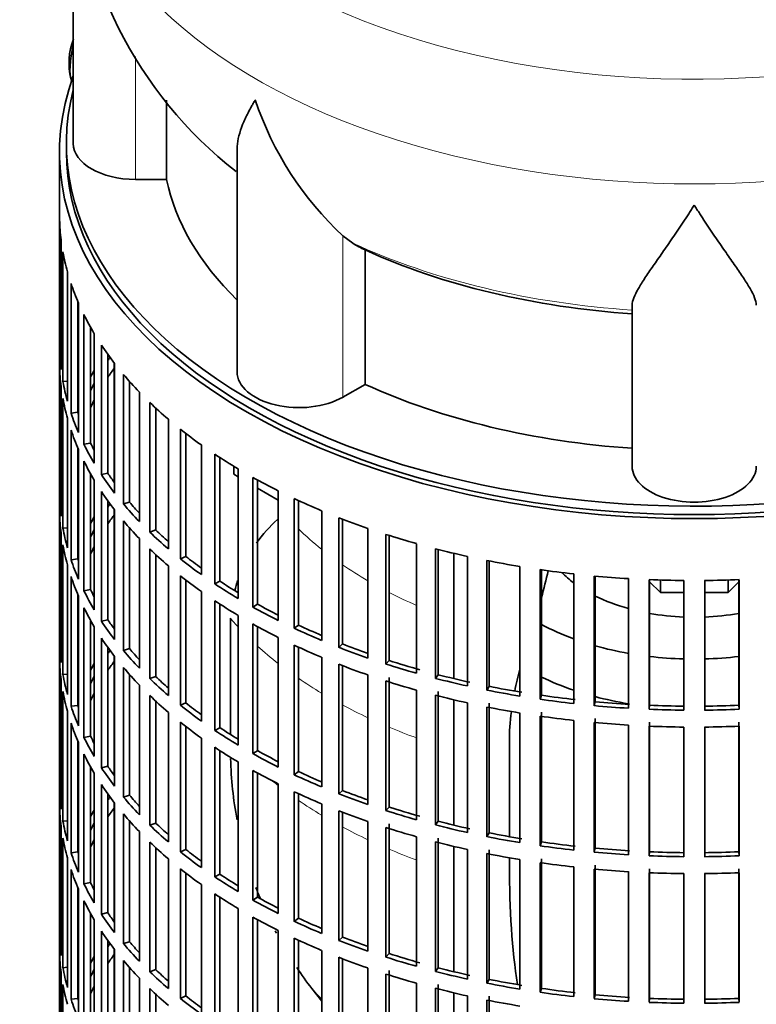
# Model space of a CAD drawing. Header units: millimetres. Extents: x 166 to 762, y -3331 to 2215.
# Tile 3 of 24: x 567 to 673, y -3221 to -3078. Entities that reach past the tile are written whole.
import ezdxf

# ---------------------------------------------------------------- set-up
doc = ezdxf.new("R2010")
doc.units = ezdxf.units.MM
for name, color, linetype in [('M5X8_UNI7687', 7, 'Continuous'), ('VSI134_DIFFUSORE', 7, 'Continuous'), ('VSI134_FILTRO_A', 7, 'Continuous'), ('VSI134_GIUNTO_8×', 7, 'Continuous'), ('VSI134_SUPPORTO_', 7, 'Continuous')]:
    doc.layers.add(name, color=color, linetype=linetype)

# ---------------------------------------------------------------- blocks, each defined once
blk = doc.blocks.new('SE4')
at = {"layer": 'M5X8_UNI7687', "color": 7, "linetype": 'Continuous', "lineweight": 35}
blk.add_arc((583.71, -3084.52), 10, 159.6255, 193.1681, dxfattribs=at)
blk.add_ellipse((575.53, -3082.8), major_axis=(1.01, 4.83), ratio=0.279258, start_param=1.436063, end_param=2.733198, dxfattribs=at)
at = {"layer": 'VSI134_DIFFUSORE', "color": 7, "linetype": 'Continuous', "lineweight": 35}
for p, q in [((574.33, -3053.1), (574.33, -3096.16)), ((587.86, -3101.35), (587.86, -3089.89)), ((598.06, -3097.06), (598.06, -3129.22)), ((583.33, -3101.35), (587.86, -3101.35)), ((614.84, -3110.6), (613.42, -3109.55)), ((616.62, -3131.05), (616.62, -3111.57)), ((655.33, -3142.92), (655.33, -3119.57)), ((613.42, -3132.9), (616.62, -3131.05))]:
    blk.add_line(p, q, dxfattribs=at)
at = {"layer": 'VSI134_DIFFUSORE', "color": 4, "linetype": 'Continuous', "lineweight": 9}
for p, q in [((583.33, -3101.35), (583.33, -3083.55)), ((613.42, -3132.9), (613.42, -3109.55))]:
    blk.add_line(p, q, dxfattribs=at)
at = {"layer": 'VSI134_DIFFUSORE', "color": 7, "linetype": 'Continuous', "lineweight": 35}
for centre, radius, start, end in [((635.65, -3051.93), 61.28, 181.3139, 231.9973), ((645.92, -3074.59), 47.73, 198.6373, 227.0857), ((622.75, -3098.21), 14.7, 237.4509, 245.3566)]:
    blk.add_arc(centre, radius, start, end, dxfattribs=at)
at = {"layer": 'VSI134_DIFFUSORE', "color": 4, "linetype": 'Continuous', "lineweight": 9}
for centre, major_axis, start_param, end_param in [((664.33, -3037.38), (85.67, 0), 2.814744, 6.283185), ((664.33, -3050.14), (-89.83, 0), 0, 3.208925), ((664.33, -3074.68), (-79.5, 0), 0.898849, 1.457346)]:
    blk.add_ellipse(centre, major_axis=major_axis, ratio=0.57735, start_param=start_param, end_param=end_param, dxfattribs=at)
at = {"layer": 'VSI134_DIFFUSORE', "color": 7, "linetype": 'Continuous', "lineweight": 35}
for centre, major_axis, start_param, end_param in [((583.33, -3096.16), (9, 0), 3.141593, 4.712389), ((664.33, -3096.16), (-77, 0), 0.117151, 0.534109), ((664.33, -3076.68), (-77, 0), 0.902549, 1.453645), ((607.06, -3129.22), (9, 0), 3.141593, 5.497787), ((664.33, -3096.16), (-77, 0), 0.902549, 1.453645), ((664.33, -3142.92), (-9, 0), 0, 3.141593)]:
    blk.add_ellipse(centre, major_axis=major_axis, ratio=0.57735, start_param=start_param, end_param=end_param, dxfattribs=at)
for points, knots in [([(598.06, -3097.08), (598.06, -3096.92), (598.06, -3096.76), (598.15, -3095.58), (598.43, -3094.53), (599.1, -3092.86), (599.37, -3092.29), (599.82, -3091.39), (599.98, -3091.09), (600.24, -3090.63), (600.37, -3090.4), (600.51, -3090.16), (600.6, -3090.01), (600.65, -3089.93), (600.69, -3089.85)], [0.4600931, 0.4600931, 0.4600931, 0.4600931, 0.5, 0.5, 0.75, 0.75, 0.875, 0.875, 0.9375, 0.9375, 0.96875, 0.984375, 0.984375, 1, 1, 1, 1]), ([(664.33, -3105.07), (664.2, -3105.28), (664.07, -3105.49), (663.8, -3105.91), (663.67, -3106.12), (663.27, -3106.74), (663.01, -3107.14), (662.22, -3108.33), (661.7, -3109.1), (660.69, -3110.58), (660.19, -3111.29), (659.25, -3112.64), (658.8, -3113.28), (657.95, -3114.5), (657.55, -3115.08), (657.01, -3115.9), (656.84, -3116.17), (656.52, -3116.69), (656.37, -3116.94), (655.96, -3117.66), (655.73, -3118.09), (655.42, -3118.89), (655.33, -3119.25), (655.33, -3119.57)], [0, 0, 0, 0, 0.03125, 0.03125, 0.0625, 0.0625, 0.125, 0.125, 0.25, 0.25, 0.375, 0.375, 0.5, 0.5, 0.625, 0.625, 0.6875, 0.6875, 0.75, 0.75, 0.875, 0.875, 1, 1, 1, 1]), ([(673.33, -3119.57), (673.33, -3119.25), (673.24, -3118.89), (672.93, -3118.1), (672.71, -3117.66), (672.3, -3116.94), (672.15, -3116.69), (671.82, -3116.17), (671.65, -3115.91), (671.11, -3115.09), (670.72, -3114.51), (669.87, -3113.29), (669.42, -3112.64), (668.47, -3111.29), (667.98, -3110.58), (666.96, -3109.1), (666.45, -3108.34), (665.66, -3107.14), (665.4, -3106.74), (665, -3106.12), (664.86, -3105.91), (664.6, -3105.49), (664.46, -3105.28), (664.33, -3105.07)], [0, 0, 0, 0, 0.125, 0.125, 0.25, 0.25, 0.3125, 0.3125, 0.375, 0.375, 0.5, 0.5, 0.625, 0.625, 0.75, 0.75, 0.875, 0.875, 0.9375, 0.9375, 0.96875, 0.96875, 1, 1, 1, 1])]:
    blk.add_open_spline(points, degree=3, knots=knots, dxfattribs=at)
at = {"layer": 'VSI134_FILTRO_A', "color": 7, "linetype": 'Continuous', "lineweight": 35}
for p, q in [((572.33, -3097.38), (572.33, -3261.5)), ((572.34, -3107.24), (572.34, -3126.02)), ((572.56, -3110.12), (572.56, -3128.9)), ((572.83, -3111.86), (572.83, -3130.64)), ((573.48, -3114.72), (573.48, -3133.5)), ((574, -3116.45), (574, -3135.22)), ((574.98, -3119.02), (574.98, -3135.1)), ((575.09, -3119.26), (575.09, -3138.04)), ((575.87, -3120.95), (575.87, -3139.73)), ((576.82, -3122.76), (576.82, -3139.56)), ((577.37, -3123.71), (577.37, -3142.48)), ((578.41, -3125.35), (578.41, -3144.13)), ((572.56, -3126.01), (572.34, -3126.02)), ((579.33, -3126.69), (579.33, -3143.91)), ((580.32, -3128.01), (580.32, -3146.79)), ((572.34, -3128.47), (572.34, -3147.24)), ((581.6, -3129.6), (581.6, -3148.38)), ((573.48, -3130.59), (572.83, -3130.64)), ((582.49, -3130.62), (582.49, -3148.11)), ((572.56, -3131.35), (572.56, -3150.13)), ((583.91, -3132.16), (583.91, -3150.94)), ((572.83, -3133.09), (572.83, -3151.87)), ((585.43, -3133.67), (585.43, -3152.45)), ((574.98, -3135.1), (574, -3135.22)), ((586.27, -3134.47), (586.27, -3152.14)), ((573.48, -3135.95), (573.48, -3154.73)), ((588.11, -3136.11), (588.11, -3154.89)), ((574, -3137.67), (574, -3156.45)), ((589.85, -3137.54), (589.85, -3156.32)), ((590.64, -3138.16), (590.64, -3155.97)), ((576.82, -3139.56), (575.87, -3139.73)), ((592.89, -3139.83), (592.89, -3158.61)), ((574.98, -3140.25), (574.98, -3156.33)), ((575.09, -3140.49), (575.09, -3159.27)), ((594.84, -3141.17), (594.84, -3159.95)), ((575.87, -3142.18), (575.87, -3160.96)), ((595.58, -3141.65), (595.58, -3159.56)), ((576.82, -3143.99), (576.82, -3160.79)), ((579.33, -3143.91), (578.41, -3144.13)), ((598.22, -3143.3), (598.22, -3162.08)), ((577.37, -3144.93), (577.37, -3163.71)), ((600.36, -3144.53), (600.36, -3163.31)), ((601.03, -3144.91), (601.03, -3162.89)), ((578.41, -3146.58), (578.41, -3165.36)), ((604.04, -3146.48), (604.04, -3165.26)), ((572.56, -3147.24), (572.34, -3147.24)), ((579.33, -3147.92), (579.33, -3165.14)), ((582.49, -3148.11), (581.6, -3148.38)), ((606.36, -3147.61), (606.36, -3166.39)), ((606.97, -3147.89), (606.97, -3165.93)), ((572.34, -3149.69), (572.34, -3168.47)), ((580.32, -3149.24), (580.32, -3168.02)), ((610.33, -3149.37), (610.33, -3168.14)), ((581.6, -3150.83), (581.6, -3169.61)), ((612.81, -3150.37), (612.81, -3169.15)), ((613.35, -3150.58), (613.35, -3168.66)), ((572.56, -3152.58), (572.56, -3171.36)), ((573.48, -3151.82), (572.83, -3151.87)), ((582.49, -3151.85), (582.49, -3169.34)), ((586.27, -3152.14), (585.43, -3152.45)), ((617.03, -3151.92), (617.03, -3170.7)), ((583.91, -3153.39), (583.91, -3172.17)), ((619.65, -3152.79), (619.65, -3171.57)), ((620.11, -3152.94), (620.11, -3171.06)), ((572.83, -3154.32), (572.83, -3173.1)), ((585.43, -3154.9), (585.43, -3173.68)), ((624.08, -3154.13), (624.08, -3172.91)), ((626.83, -3154.86), (626.83, -3173.64)), ((627.21, -3154.96), (627.21, -3173.11)), ((574.98, -3156.33), (574, -3156.45)), ((586.27, -3155.7), (586.27, -3173.37)), ((590.64, -3155.97), (589.85, -3156.32)), ((631.45, -3155.97), (631.45, -3174.75)), ((634.29, -3156.57), (634.29, -3175.35)), ((634.59, -3156.63), (634.59, -3174.8)), ((573.48, -3157.18), (573.48, -3175.96)), ((588.11, -3157.34), (588.11, -3176.12)), ((639.06, -3157.44), (639.06, -3176.21)), ((641.99, -3157.89), (641.99, -3176.67)), ((642.2, -3157.92), (642.2, -3176.1)), ((574, -3158.9), (574, -3177.68)), ((589.85, -3158.77), (589.85, -3177.55)), ((590.64, -3159.39), (590.64, -3177.2)), ((595.58, -3159.56), (594.84, -3159.95)), ((646.87, -3158.51), (646.87, -3177.29)), ((649.85, -3158.82), (649.85, -3177.6)), ((649.98, -3158.83), (649.98, -3177.02)), ((654.81, -3159.19), (654.81, -3177.97)), ((657.82, -3159.35), (657.82, -3178.12)), ((657.87, -3159.35), (657.87, -3177.55)), ((662.82, -3159.47), (662.82, -3178.25)), ((665.85, -3159.47), (665.85, -3178.25)), ((670.8, -3159.35), (670.8, -3177.55)), ((670.84, -3159.35), (670.84, -3178.12)), ((576.82, -3160.79), (575.87, -3160.96)), ((592.89, -3161.06), (592.89, -3179.84)), ((574.98, -3161.48), (574.98, -3177.56)), ((575.09, -3161.72), (575.09, -3180.5)), ((594.84, -3162.4), (594.84, -3181.18)), ((575.87, -3163.41), (575.87, -3182.19)), ((595.58, -3162.88), (595.58, -3180.79)), ((601.03, -3162.89), (600.36, -3163.31)), ((576.82, -3165.22), (576.82, -3182.02)), ((579.33, -3165.14), (578.41, -3165.36)), ((598.22, -3164.53), (598.22, -3183.31)), ((577.37, -3166.16), (577.37, -3184.94)), ((600.36, -3165.76), (600.36, -3184.54)), ((601.03, -3166.14), (601.03, -3184.12)), ((606.97, -3165.93), (606.36, -3166.39)), ((578.41, -3167.81), (578.41, -3186.59)), ((604.04, -3167.71), (604.04, -3186.49)), ((572.56, -3168.47), (572.34, -3168.47)), ((579.33, -3169.15), (579.33, -3186.36)), ((582.49, -3169.34), (581.6, -3169.61)), ((606.36, -3168.84), (606.36, -3187.62)), ((606.97, -3169.12), (606.97, -3187.16)), ((613.35, -3168.66), (612.81, -3169.15)), ((572.34, -3170.92), (572.34, -3189.7)), ((580.32, -3170.47), (580.32, -3189.25)), ((610.33, -3170.59), (610.33, -3189.37)), ((620.11, -3171.06), (619.65, -3171.57)), ((581.6, -3172.06), (581.6, -3190.84)), ((612.81, -3171.6), (612.81, -3190.38)), ((613.35, -3171.8), (613.35, -3189.89)), ((572.56, -3173.81), (572.56, -3192.59)), ((573.48, -3173.05), (572.83, -3173.1)), ((582.49, -3173.08), (582.49, -3190.57)), ((586.27, -3173.37), (585.43, -3173.68)), ((617.03, -3173.15), (617.03, -3191.93)), ((619.65, -3174.02), (619.65, -3192.8)), ((620.11, -3173.51), (620.11, -3192.29)), ((627.21, -3173.11), (626.83, -3173.64)), ((583.91, -3174.62), (583.91, -3193.4)), ((624.08, -3175.35), (624.08, -3194.13)), ((634.59, -3174.8), (634.29, -3175.35)), ((572.83, -3175.55), (572.83, -3194.33)), ((585.43, -3176.13), (585.43, -3194.91)), ((586.27, -3176.93), (586.27, -3194.6)), ((626.83, -3176.09), (626.83, -3194.87)), ((627.21, -3175.56), (627.21, -3194.34)), ((642.2, -3176.1), (641.99, -3176.67)), ((574.98, -3177.56), (574, -3177.68)), ((590.64, -3177.2), (589.85, -3177.55)), ((631.45, -3177.2), (631.45, -3195.98)), ((634.29, -3177.8), (634.29, -3196.58)), ((634.59, -3177.25), (634.59, -3196.02)), ((649.98, -3177.02), (649.85, -3177.6)), ((657.87, -3177.55), (657.82, -3178.12)), ((670.8, -3177.55), (670.84, -3178.12)), ((573.48, -3178.41), (573.48, -3197.19)), ((588.11, -3178.57), (588.11, -3197.35)), ((639.06, -3178.66), (639.06, -3197.44)), ((641.99, -3179.12), (641.99, -3197.9)), ((642.2, -3178.55), (642.2, -3197.33)), ((646.87, -3179.74), (646.87, -3198.52)), ((649.98, -3179.47), (649.98, -3198.25)), ((574, -3180.13), (574, -3198.91)), ((589.85, -3180), (589.85, -3198.78)), ((590.64, -3180.62), (590.64, -3198.43)), ((595.58, -3180.79), (594.84, -3181.18)), ((649.85, -3180.05), (649.85, -3198.82)), ((654.81, -3180.42), (654.81, -3199.2)), ((657.82, -3180.57), (657.82, -3199.35)), ((657.87, -3180), (657.87, -3198.78)), ((662.82, -3180.7), (662.82, -3199.48)), ((665.85, -3180.7), (665.85, -3199.48)), ((670.8, -3180), (670.8, -3198.78)), ((670.84, -3180.57), (670.84, -3199.35)), ((576.82, -3182.02), (575.87, -3182.19)), ((592.89, -3182.29), (592.89, -3201.07)), ((574.98, -3182.7), (574.98, -3198.79)), ((575.09, -3182.95), (575.09, -3201.73)), ((594.84, -3183.63), (594.84, -3202.41)), ((575.87, -3184.64), (575.87, -3203.42)), ((595.58, -3184.11), (595.58, -3202.02)), ((601.03, -3184.12), (600.36, -3184.54)), ((576.82, -3186.44), (576.82, -3203.24)), ((579.33, -3186.36), (578.41, -3186.59)), ((598.22, -3185.76), (598.22, -3204.54)), ((577.37, -3187.39), (577.37, -3206.17)), ((600.36, -3186.99), (600.36, -3205.77)), ((601.03, -3187.37), (601.03, -3205.35)), ((606.97, -3187.16), (606.36, -3187.62)), ((572.56, -3189.7), (572.34, -3189.7)), ((578.41, -3189.03), (578.41, -3207.81)), ((604.04, -3188.94), (604.04, -3207.72)), ((579.33, -3190.37), (579.33, -3207.59)), ((582.49, -3190.57), (581.6, -3190.84)), ((606.36, -3190.07), (606.36, -3208.85)), ((606.97, -3190.35), (606.97, -3208.39)), ((613.35, -3189.89), (612.81, -3190.38)), ((572.34, -3192.15), (572.34, -3210.93)), ((580.32, -3191.7), (580.32, -3210.48)), ((610.33, -3191.82), (610.33, -3210.6)), ((620.11, -3192.29), (619.65, -3192.8)), ((581.6, -3193.29), (581.6, -3212.07)), ((612.81, -3192.83), (612.81, -3211.61)), ((613.35, -3193.03), (613.35, -3211.12)), ((572.56, -3195.04), (572.56, -3213.82)), ((573.48, -3194.28), (572.83, -3194.33)), ((582.49, -3194.31), (582.49, -3211.8)), ((586.27, -3194.6), (585.43, -3194.91)), ((617.03, -3194.38), (617.03, -3213.16)), ((619.65, -3195.25), (619.65, -3214.03)), ((620.11, -3194.74), (620.11, -3213.52)), ((627.21, -3194.34), (626.83, -3194.87)), ((572.83, -3196.78), (572.83, -3215.56)), ((583.91, -3195.85), (583.91, -3214.63)), ((624.08, -3196.58), (624.08, -3215.36)), ((627.21, -3196.79), (627.21, -3215.57)), ((634.59, -3196.02), (634.29, -3196.58)), ((585.43, -3197.36), (585.43, -3216.14)), ((586.27, -3198.16), (586.27, -3215.83)), ((626.83, -3197.32), (626.83, -3216.1)), ((642.2, -3197.33), (641.99, -3197.9)), ((649.98, -3198.25), (649.85, -3198.82)), ((573.48, -3199.64), (573.48, -3218.42)), ((574.98, -3198.79), (574, -3198.91)), ((590.64, -3198.43), (589.85, -3198.78)), ((631.45, -3198.43), (631.45, -3217.21)), ((634.29, -3199.03), (634.29, -3217.8)), ((634.59, -3198.47), (634.59, -3217.25)), ((657.87, -3198.78), (657.82, -3199.35)), ((670.8, -3198.78), (670.84, -3199.35)), ((588.11, -3199.8), (588.11, -3218.57)), ((639.06, -3199.89), (639.06, -3218.67)), ((641.99, -3200.35), (641.99, -3219.13)), ((642.2, -3199.78), (642.2, -3218.56)), ((646.87, -3200.97), (646.87, -3219.75)), ((649.98, -3200.7), (649.98, -3219.48)), ((574, -3201.36), (574, -3220.14)), ((589.85, -3201.23), (589.85, -3220.01)), ((590.64, -3201.85), (590.64, -3219.65)), ((595.58, -3202.02), (594.84, -3202.41)), ((649.85, -3201.27), (649.85, -3220.05)), ((654.81, -3201.65), (654.81, -3220.43)), ((657.82, -3201.8), (657.82, -3220.58)), ((657.87, -3201.23), (657.87, -3220.01)), ((662.82, -3201.93), (662.82, -3220.71)), ((665.85, -3201.93), (665.85, -3220.71)), ((670.8, -3201.23), (670.8, -3220.01)), ((670.84, -3201.8), (670.84, -3220.58)), ((574.98, -3203.93), (574.98, -3220.02)), ((576.82, -3203.24), (575.87, -3203.42)), ((592.89, -3203.52), (592.89, -3222.3)), ((575.09, -3204.18), (575.09, -3222.96)), ((594.84, -3204.86), (594.84, -3223.64)), ((595.58, -3205.34), (595.58, -3223.25)), ((601.03, -3205.35), (600.36, -3205.77)), ((575.87, -3205.87), (575.87, -3224.65)), ((576.82, -3207.67), (576.82, -3224.47)), ((579.33, -3207.59), (578.41, -3207.81)), ((598.22, -3206.98), (598.22, -3225.76)), ((600.36, -3208.22), (600.36, -3227)), ((577.37, -3208.62), (577.37, -3227.4)), ((601.03, -3208.59), (601.03, -3226.57)), ((606.97, -3208.39), (606.36, -3208.85)), ((572.56, -3210.93), (572.34, -3210.93)), ((578.41, -3210.26), (578.41, -3229.04)), ((604.04, -3210.17), (604.04, -3228.95)), ((613.35, -3211.12), (612.81, -3211.61)), ((579.33, -3211.6), (579.33, -3228.82)), ((582.49, -3211.8), (581.6, -3212.07)), ((606.36, -3211.29), (606.36, -3230.07)), ((606.97, -3211.58), (606.97, -3229.62)), ((572.34, -3213.38), (572.34, -3232.16)), ((580.32, -3212.93), (580.32, -3231.71)), ((610.33, -3213.05), (610.33, -3231.83)), ((620.11, -3213.52), (619.65, -3214.03)), ((581.6, -3214.51), (581.6, -3233.29)), ((612.81, -3214.05), (612.81, -3232.83)), ((613.35, -3214.26), (613.35, -3232.35)), ((572.56, -3216.26), (572.56, -3235.04)), ((573.48, -3215.51), (572.83, -3215.56)), ((582.49, -3215.54), (582.49, -3233.03)), ((586.27, -3215.83), (585.43, -3216.14)), ((617.03, -3215.61), (617.03, -3234.39)), ((619.65, -3216.48), (619.65, -3235.26)), ((620.11, -3215.97), (620.11, -3234.75)), ((627.21, -3215.57), (626.83, -3216.1)), ((572.83, -3218.01), (572.83, -3236.79)), ((583.91, -3217.08), (583.91, -3235.85)), ((624.08, -3217.81), (624.08, -3236.59)), ((627.21, -3218.02), (627.21, -3236.8)), ((634.59, -3217.25), (634.29, -3217.8)), ((585.43, -3218.59), (585.43, -3237.37)), ((586.27, -3219.39), (586.27, -3237.06)), ((590.64, -3219.65), (589.85, -3220.01)), ((626.83, -3218.55), (626.83, -3237.33)), ((631.45, -3219.66), (631.45, -3238.44)), ((634.59, -3219.7), (634.59, -3238.48)), ((642.2, -3218.56), (641.99, -3219.13)), ((649.98, -3219.48), (649.85, -3220.05)), ((574.98, -3220.02), (574, -3220.14)), ((634.29, -3220.25), (634.29, -3239.03)), ((657.87, -3220.01), (657.82, -3220.58)), ((670.8, -3220.01), (670.84, -3220.58))]:
    blk.add_line(p, q, dxfattribs=at)
for centre, major_axis, start_param, end_param in [((664.33, -3097.38), (-92, 0), -0.208894, 3.350487), ((664.33, -3097.38), (-91, 0), 0, 3.141593), ((664.33, -3106.36), (-92, 0), 0.016456, 0.07081), ((664.33, -3106.36), (-92, 0), 0.103722, 0.158077), ((664.33, -3106.36), (-92, 0), 0.190989, 0.245343), ((664.33, -3106.36), (-92, 0), 0.278255, 0.33261), ((664.33, -3106.36), (-92, 0), 0.365522, 0.419876), ((664.33, -3125.14), (-92, 0), 0.016456, 0.07081), ((664.33, -3146.37), (-91, 0), -0.374965, -0.365223), ((664.33, -3127.59), (-92, 0), 0.016456, 0.07081), ((664.33, -3146.37), (-92, 0), -0.33261, -0.313806), ((664.33, -3148.82), (-91, 0), -0.394539, -0.365223), ((664.33, -3106.36), (-92, 0), 0.452788, 0.507143), ((664.33, -3125.14), (-92, 0), 0.103722, 0.158077), ((664.33, -3146.37), (-91, 0), -0.299174, -0.277957), ((664.33, -3127.59), (-92, 0), 0.103722, 0.158077), ((664.33, -3148.82), (-91, 0), -0.299174, -0.277957), ((664.33, -3106.36), (-92, 0), 0.540055, 0.594409), ((664.33, -3125.14), (-92, 0), 0.190989, 0.245343), ((664.33, -3125.14), (-91, 0), 0.19069, 0.196715), ((664.33, -3127.59), (-92, 0), 0.190989, 0.245343), ((664.33, -3106.36), (-92, 0), 0.627321, 0.681676), ((664.33, -3125.14), (-92, 0), 0.278255, 0.33261), ((664.33, -3125.14), (-91, 0), 0.277957, 0.299174), ((664.33, -3106.36), (-92, 0), 0.714588, 0.768942), ((664.33, -3127.59), (-92, 0), 0.278255, 0.33261), ((664.33, -3125.14), (-91, 0), 0.365223, 0.394539), ((664.33, -3125.14), (-92, 0), 0.365522, 0.419876), ((664.33, -3106.36), (-92, 0), 0.801854, 0.856209), ((664.33, -3127.59), (-92, 0), 0.365522, 0.419876), ((664.33, -3146.37), (-92, 0), 0.016456, 0.07081), ((664.33, -3167.6), (-91, 0), -0.374965, -0.365223), ((664.33, -3125.14), (-92, 0), 0.452788, 0.507143), ((664.33, -3125.14), (-91, 0), 0.45249, 0.486998), ((664.33, -3106.36), (-92, 0), 0.889121, 0.943475), ((664.33, -3148.82), (-92, 0), 0.016456, 0.07081), ((664.33, -3167.6), (-92, 0), -0.33261, -0.313806), ((664.33, -3170.05), (-91, 0), -0.394539, -0.365223), ((664.33, -3127.59), (-92, 0), 0.452788, 0.507143), ((664.33, -3106.36), (-92, 0), 0.976387, 1.030742), ((664.33, -3146.37), (-92, 0), 0.103722, 0.158077), ((664.33, -3167.6), (-91, 0), -0.299174, -0.277957), ((664.33, -3125.14), (-92, 0), 0.540055, 0.594409), ((664.33, -3125.14), (-91, 0), 0.539756, 0.577951), ((664.33, -3106.36), (-92, 0), 1.063654, 1.118008), ((664.33, -3148.82), (-92, 0), 0.103722, 0.158077), ((664.33, -3170.05), (-91, 0), -0.299174, -0.277957), ((664.33, -3127.59), (-92, 0), 0.540055, 0.594409), ((664.33, -3106.36), (-92, 0), 1.15092, 1.205275), ((664.33, -3146.37), (-92, 0), 0.190989, 0.245343), ((664.33, -3146.37), (-91, 0), 0.19069, 0.196715), ((664.33, -3125.14), (-92, 0), 0.627321, 0.681676), ((664.33, -3125.14), (-91, 0), 0.627022, 0.668018), ((664.33, -3106.36), (-92, 0), 1.238186, 1.292541), ((664.33, -3106.36), (-92, 0), 1.325453, 1.379807), ((664.33, -3148.82), (-92, 0), 0.190989, 0.245343), ((664.33, -3127.59), (-92, 0), 0.627321, 0.681676), ((664.33, -3125.14), (-91, 0), 0.714289, 0.757518), ((664.33, -3106.36), (-92, 0), 1.412719, 1.467074), ((664.33, -3106.36), (-92, 0), 1.499986, 1.55434), ((664.33, -3106.36), (92, 0), 4.728845, 4.783199), ((664.33, -3146.37), (-92, 0), 0.278255, 0.33261), ((664.33, -3146.37), (-91, 0), 0.277957, 0.299174), ((664.33, -3125.14), (-92, 0), 0.714588, 0.768942), ((664.33, -3127.59), (-92, 0), 0.714588, 0.768942), ((664.33, -3148.82), (-92, 0), 0.278255, 0.33261), ((664.33, -3125.14), (-92, 0), 0.801854, 0.856209), ((664.33, -3125.14), (-91, 0), 0.801555, 0.846635), ((664.33, -3146.37), (-92, 0), 0.365522, 0.419876), ((664.33, -3146.37), (-91, 0), 0.365223, 0.394539), ((664.33, -3127.59), (-92, 0), 0.801854, 0.856209), ((664.33, -3125.14), (-92, 0), 0.889121, 0.943475), ((664.33, -3125.14), (-91, 0), 0.888822, 0.935485), ((664.33, -3148.82), (-92, 0), 0.365522, 0.419876), ((664.33, -3167.6), (-92, 0), 0.016456, 0.07081), ((664.33, -3188.83), (-91, 0), -0.374965, -0.365223), ((664.33, -3146.37), (-92, 0), 0.452788, 0.507143), ((664.33, -3146.37), (-91, 0), 0.45249, 0.486998), ((664.33, -3127.59), (-92, 0), 0.889121, 0.943475), ((664.33, -3125.14), (-92, 0), 0.976387, 1.030742), ((664.33, -3125.14), (-91, 0), 0.976088, 1.024141), ((664.33, -3170.05), (-92, 0), 0.016456, 0.07081), ((664.33, -3191.28), (-91, 0), -0.394539, -0.365223), ((664.33, -3125.14), (-91, 0), 1.063355, 1.118307), ((664.33, -3188.83), (-92, 0), -0.33261, -0.313806), ((664.33, -3148.82), (-92, 0), 0.452788, 0.507143), ((664.33, -3127.59), (-92, 0), 0.976387, 1.030742), ((664.33, -3125.14), (-92, 0), 1.063654, 1.118008), ((664.33, -3167.6), (-92, 0), 0.103722, 0.158077), ((664.33, -3188.83), (-91, 0), -0.299174, -0.277957), ((664.33, -3146.37), (-92, 0), 0.540055, 0.594409), ((664.33, -3146.37), (-91, 0), 0.539756, 0.577951), ((664.33, -3127.59), (-92, 0), 1.063654, 1.118008), ((664.33, -3125.14), (-92, 0), 1.15092, 1.205275), ((664.33, -3125.14), (-91, 0), 1.150621, 1.205573), ((664.33, -3125.14), (-92, 0), 1.238186, 1.292541), ((664.33, -3125.14), (-91, 0), 1.237888, 1.29284), ((664.33, -3170.05), (-92, 0), 0.103722, 0.158077), ((664.33, -3191.28), (-91, 0), -0.299174, -0.277957), ((664.33, -3148.82), (-92, 0), 0.540055, 0.594409), ((664.33, -3127.59), (-92, 0), 1.15092, 1.205275), ((664.33, -3125.14), (-92, 0), 1.325453, 1.379807), ((664.33, -3125.14), (-91, 0), 1.325154, 1.380106), ((664.33, -3167.6), (-92, 0), 0.190989, 0.245343), ((664.33, -3167.6), (-91, 0), 0.19069, 0.196715), ((664.33, -3146.37), (-92, 0), 0.627321, 0.681676), ((664.33, -3146.37), (-91, 0), 0.627022, 0.668018), ((664.33, -3127.59), (-92, 0), 1.238186, 1.292541), ((664.33, -3125.14), (-92, 0), 1.412719, 1.467074), ((664.33, -3125.14), (-91, 0), 1.412421, 1.467373), ((664.33, -3125.14), (-92, 0), 1.499986, 1.55434), ((664.33, -3125.14), (-91, 0), 1.499687, 1.554639), ((664.33, -3125.14), (91, 0), 4.728546, 4.783498), ((664.33, -3125.14), (92, 0), 4.728845, 4.783199), ((664.33, -3127.59), (-92, 0), 1.325453, 1.379807), ((664.33, -3170.05), (-92, 0), 0.190989, 0.245343), ((664.33, -3148.82), (-92, 0), 0.627321, 0.681676), ((664.33, -3146.37), (-92, 0), 0.714588, 0.768942), ((664.33, -3146.37), (-91, 0), 0.714289, 0.757518), ((664.33, -3127.59), (-92, 0), 1.412719, 1.467074), ((664.33, -3127.59), (-92, 0), 1.499986, 1.55434), ((664.33, -3127.59), (92, 0), 4.728845, 4.783199), ((664.33, -3167.6), (-92, 0), 0.278255, 0.33261), ((664.33, -3167.6), (-91, 0), 0.277957, 0.299174), ((664.33, -3148.82), (-92, 0), 0.714588, 0.768942), ((664.33, -3170.05), (-92, 0), 0.278255, 0.33261), ((664.33, -3146.37), (-92, 0), 0.801854, 0.856209), ((664.33, -3146.37), (-91, 0), 0.801555, 0.846635), ((664.33, -3167.6), (-92, 0), 0.365522, 0.419876), ((664.33, -3167.6), (-91, 0), 0.365223, 0.394539), ((664.33, -3148.82), (-92, 0), 0.801854, 0.856209), ((664.33, -3146.37), (-92, 0), 0.889121, 0.943475), ((664.33, -3146.37), (-91, 0), 0.888822, 0.935485), ((664.33, -3188.83), (-92, 0), 0.016456, 0.07081), ((664.33, -3170.05), (-92, 0), 0.365522, 0.419876), ((664.33, -3210.06), (-91, 0), -0.374965, -0.365223), ((664.33, -3167.6), (-92, 0), 0.452788, 0.507143), ((664.33, -3167.6), (-91, 0), 0.45249, 0.486998), ((664.33, -3148.82), (-92, 0), 0.889121, 0.943475), ((664.33, -3146.37), (-92, 0), 0.976387, 1.030742), ((664.33, -3146.37), (-91, 0), 0.976088, 1.024141), ((664.33, -3191.28), (-92, 0), 0.016456, 0.07081), ((664.33, -3212.51), (-91, 0), -0.394539, -0.365223), ((664.33, -3146.37), (-91, 0), 1.063355, 1.118307), ((664.33, -3210.06), (-92, 0), -0.33261, -0.313806), ((664.33, -3170.05), (-92, 0), 0.452788, 0.507143), ((664.33, -3148.82), (-92, 0), 0.976387, 1.030742), ((664.33, -3146.37), (-92, 0), 1.063654, 1.118008), ((664.33, -3188.83), (-92, 0), 0.103722, 0.158077), ((664.33, -3210.06), (-91, 0), -0.299174, -0.277957), ((664.33, -3167.6), (-92, 0), 0.540055, 0.594409), ((664.33, -3167.6), (-91, 0), 0.539756, 0.577951), ((664.33, -3148.82), (-92, 0), 1.063654, 1.118008), ((664.33, -3146.37), (-92, 0), 1.15092, 1.205275), ((664.33, -3146.37), (-91, 0), 1.150621, 1.205573), ((664.33, -3191.28), (-92, 0), 0.103722, 0.158077), ((664.33, -3146.37), (-92, 0), 1.238186, 1.292541), ((664.33, -3146.37), (-91, 0), 1.237888, 1.29284), ((664.33, -3212.51), (-91, 0), -0.299174, -0.277957), ((664.33, -3170.05), (-92, 0), 0.540055, 0.594409), ((664.33, -3148.82), (-92, 0), 1.15092, 1.205275), ((664.33, -3146.37), (-92, 0), 1.325453, 1.379807), ((664.33, -3146.37), (-91, 0), 1.325154, 1.380106), ((664.33, -3146.37), (-91, 0), 1.412421, 1.467373), ((664.33, -3188.83), (-92, 0), 0.190989, 0.245343), ((664.33, -3188.83), (-91, 0), 0.19069, 0.196715), ((664.33, -3167.6), (-92, 0), 0.627321, 0.681676), ((664.33, -3167.6), (-91, 0), 0.627022, 0.668018), ((664.33, -3148.82), (-92, 0), 1.238186, 1.292541), ((664.33, -3146.37), (-92, 0), 1.412719, 1.467074), ((664.33, -3146.37), (-92, 0), 1.499986, 1.55434), ((664.33, -3146.37), (-91, 0), 1.499687, 1.554639), ((664.33, -3146.37), (91, 0), 4.728546, 4.783498), ((664.33, -3146.37), (92, 0), 4.728845, 4.783199), ((664.33, -3148.82), (-92, 0), 1.325453, 1.379807), ((664.33, -3191.28), (-92, 0), 0.190989, 0.245343), ((664.33, -3170.05), (-92, 0), 0.627321, 0.681676), ((664.33, -3167.6), (-92, 0), 0.714588, 0.768942), ((664.33, -3167.6), (-91, 0), 0.714289, 0.757518), ((664.33, -3148.82), (-92, 0), 1.412719, 1.467074), ((664.33, -3148.82), (-92, 0), 1.499986, 1.55434), ((664.33, -3148.82), (92, 0), 4.728845, 4.783199), ((664.33, -3188.83), (-92, 0), 0.278255, 0.33261), ((664.33, -3188.83), (-91, 0), 0.277957, 0.299174), ((664.33, -3170.05), (-92, 0), 0.714588, 0.768942), ((664.33, -3167.6), (-91, 0), 0.801555, 0.846635), ((664.33, -3191.28), (-92, 0), 0.278255, 0.33261), ((664.33, -3167.6), (-92, 0), 0.801854, 0.856209), ((664.33, -3188.83), (-92, 0), 0.365522, 0.419876), ((664.33, -3188.83), (-91, 0), 0.365223, 0.394539), ((664.33, -3170.05), (-92, 0), 0.801854, 0.856209), ((664.33, -3167.6), (-92, 0), 0.889121, 0.943475), ((664.33, -3167.6), (-91, 0), 0.888822, 0.935485), ((664.33, -3210.06), (-92, 0), 0.016456, 0.07081), ((664.33, -3191.28), (-92, 0), 0.365522, 0.419876), ((664.33, -3167.6), (-91, 0), 0.976088, 1.024141), ((664.33, -3231.29), (-91, 0), -0.374965, -0.365223), ((664.33, -3188.83), (-92, 0), 0.452788, 0.507143), ((664.33, -3188.83), (-91, 0), 0.45249, 0.486998), ((664.33, -3170.05), (-92, 0), 0.889121, 0.943475), ((664.33, -3167.6), (-92, 0), 0.976387, 1.030742), ((664.33, -3212.51), (-92, 0), 0.016456, 0.07081), ((664.33, -3231.29), (-92, 0), -0.33261, -0.313806), ((664.33, -3233.74), (-91, 0), -0.394539, -0.365223), ((664.33, -3167.6), (-91, 0), 1.063355, 1.118307), ((664.33, -3191.28), (-92, 0), 0.452788, 0.507143), ((664.33, -3170.05), (-92, 0), 0.976387, 1.030742), ((664.33, -3167.6), (-92, 0), 1.063654, 1.118008), ((664.33, -3210.06), (-92, 0), 0.103722, 0.158077), ((664.33, -3231.29), (-91, 0), -0.299174, -0.277957), ((664.33, -3188.83), (-92, 0), 0.540055, 0.594409), ((664.33, -3188.83), (-91, 0), 0.539756, 0.577951), ((664.33, -3170.05), (-92, 0), 1.063654, 1.118008), ((664.33, -3167.6), (-92, 0), 1.15092, 1.205275), ((664.33, -3167.6), (-91, 0), 1.150621, 1.205573), ((664.33, -3212.51), (-92, 0), 0.103722, 0.158077), ((664.33, -3233.74), (-91, 0), -0.299174, -0.277957), ((664.33, -3167.6), (-92, 0), 1.238186, 1.292541), ((664.33, -3167.6), (-91, 0), 1.237888, 1.29284), ((664.33, -3191.28), (-92, 0), 0.540055, 0.594409), ((664.33, -3188.83), (-91, 0), 0.627022, 0.668018), ((664.33, -3170.05), (-92, 0), 1.15092, 1.205275), ((664.33, -3167.6), (-92, 0), 1.325453, 1.379807), ((664.33, -3167.6), (-91, 0), 1.325154, 1.380106), ((664.33, -3167.6), (-91, 0), 1.412421, 1.467373), ((664.33, -3210.06), (-92, 0), 0.190989, 0.245343), ((664.33, -3210.06), (-91, 0), 0.19069, 0.196715), ((664.33, -3188.83), (-92, 0), 0.627321, 0.681676), ((664.33, -3170.05), (-92, 0), 1.238186, 1.292541), ((664.33, -3167.6), (-92, 0), 1.412719, 1.467074), ((664.33, -3167.6), (-92, 0), 1.499986, 1.55434), ((664.33, -3167.6), (-91, 0), 1.499687, 1.554639), ((664.33, -3167.6), (91, 0), 4.728546, 4.783498), ((664.33, -3167.6), (92, 0), 4.728845, 4.783199)]:
    blk.add_ellipse(centre, major_axis=major_axis, ratio=0.57735, start_param=start_param, end_param=end_param, dxfattribs=at)
at = {"layer": 'VSI134_GIUNTO_8×', "color": 7, "linetype": 'Continuous', "lineweight": 35}
for centre, major_axis, start_param, end_param in [((664.33, -3152.09), (-22, 0), 0.512266, 0.653708), ((664.33, -3152.09), (-22, 0), 0.860097, 1.12301), ((664.33, -3152.09), (-22, 0), 1.272507, 1.501929), ((664.33, -3152.09), (-22, 0), 1.639664, 1.869086), ((664.33, -3152.09), (-32.5, 0), 0.821803, 1.003487), ((664.33, -3152.09), (-32.5, 0), 1.113415, 1.273341), ((664.33, -3152.09), (-32.5, 0), 1.370522, 1.524199), ((664.33, -3152.09), (-32.5, 0), 1.617394, 1.771071), ((664.33, -3158.18), (-34.5, 0), 0.874436, 1.040008), ((664.33, -3158.18), (-34.5, 0), 1.141754, 1.291065)]:
    blk.add_ellipse(centre, major_axis=major_axis, ratio=0.57735, start_param=start_param, end_param=end_param, dxfattribs=at)
at = {"layer": 'VSI134_SUPPORTO_', "color": 7, "linetype": 'Continuous', "lineweight": 35}
for p, q in [((573.33, -3096.16), (573.33, -3097.38)), ((580.26, -3145.25), (580.26, -3127.93)), ((597.58, -3144.08), (597.58, -3142.91)), ((598.22, -3144.45), (597.58, -3144.08)), ((604.04, -3147.82), (601.03, -3146.08)), ((580.26, -3166.48), (580.26, -3149.16)), ((629.51, -3173.68), (629.51, -3155.53)), ((659.42, -3161.22), (657.87, -3159.66)), ((659.42, -3161.22), (659.42, -3159.4)), ((669.24, -3161.22), (669.24, -3159.4)), ((670.8, -3159.66), (669.24, -3161.22)), ((662.82, -3161.22), (659.42, -3161.22)), ((669.24, -3161.22), (665.85, -3161.22)), ((597.11, -3164.94), (597.11, -3181.78)), ((580.26, -3187.71), (580.26, -3170.39)), ((629.51, -3194.91), (629.51, -3176.76)), ((637.54, -3196.58), (637.54, -3182.71)), ((580.26, -3208.93), (580.26, -3191.62)), ((629.51, -3216.14), (629.51, -3197.98)), ((637.54, -3200.76), (637.54, -3199.63)), ((580.26, -3230.16), (580.26, -3212.85)), ((608.9, -3218.59), (610.33, -3220.43)), ((629.51, -3237.37), (629.51, -3219.21))]:
    blk.add_line(p, q, dxfattribs=at)
for centre, radius, start, end in [((617.98, -3166.07), 20.9, 132.2885, 144.8366), ((617.98, -3166.07), 20.9, 161.6046, 165.7625), ((654.66, -3183.67), 57.56, 181.5895, 190.4957), ((654.66, -3183.67), 57.56, 200.6285, 202.5098), ((654.66, -3183.67), 57.56, 207.4475, 207.8764), ((654.66, -3183.67), 57.56, 213.6, 217.3447)]:
    blk.add_arc(centre, radius, start, end, dxfattribs=at)
for centre, major_axis, ratio, start_param, end_param in [((664.33, -3096.16), (91, 0), 0.57735, 2.993207, 6.283185), ((632.19, -3156.92), (8.14, 34.04), 0.31246, 4.639612, 4.753819), ((643.28, -3174.71), (3.49, 14.59), 0.31246, 1.479895, 1.698732), ((643.28, -3174.71), (3.49, 14.59), 0.31246, -4.378668, -4.059125), ((671.99, -3152.76), (-20.93, -87.53), 0.31246, -0.917533, -0.65805)]:
    blk.add_ellipse(centre, major_axis=major_axis, ratio=ratio, start_param=start_param, end_param=end_param, dxfattribs=at)
at = {"layer": 'VSI134_SUPPORTO_', "color": 4, "linetype": 'Continuous', "lineweight": 9}
for centre, major_axis, start_param, end_param in [((664.33, -3132.44), (-66.6, 0), 0.533057, 0.625209), ((664.33, -3132.44), (-66.6, 0), 0.698932, 0.780897), ((664.33, -3132.44), (-66.6, 0), 0.844673, 0.921885), ((664.33, -3145.74), (-75, 0), 0.459415, 0.491682), ((664.33, -3145.74), (-75, 0), 0.566131, 0.63707), ((664.33, -3145.74), (-75, 0), 0.70007, 0.766956), ((664.33, -3145.74), (-75, 0), 0.823319, 0.888301), ((664.33, -3145.74), (-75, 0), 0.94022, 1.004352), ((664.33, -3163.42), (-75, 0), 0.618187, 0.63707), ((664.33, -3163.42), (-75, 0), 0.70007, 0.766956), ((664.33, -3163.42), (-75, 0), 0.823319, 0.888301), ((664.33, -3163.42), (-75, 0), 0.94022, 1.004352), ((664.33, -3202.21), (-62.27, 0), 0.473078, 0.521266)]:
    blk.add_ellipse(centre, major_axis=major_axis, ratio=0.57735, start_param=start_param, end_param=end_param, dxfattribs=at)

msp = doc.modelspace()

# ---------------------------------------------------------------- block references
msp.add_blockref('SE4', (0, 0))

doc.saveas('drawing.dxf')
